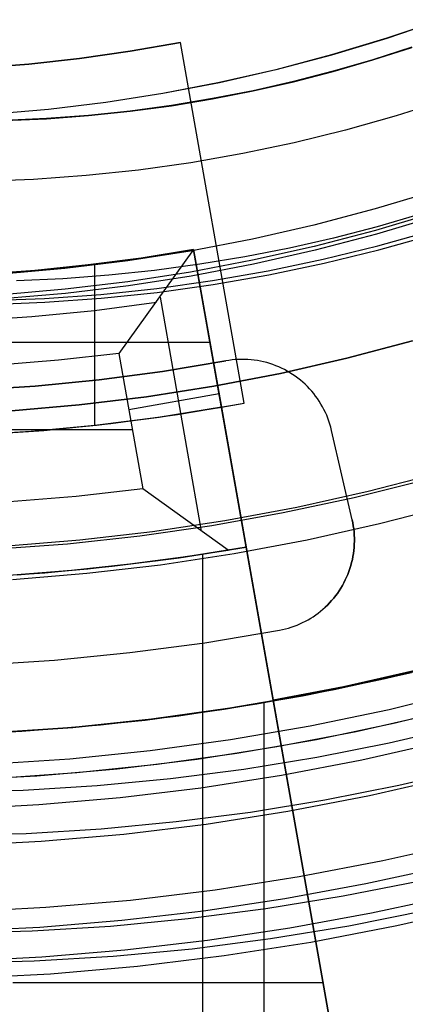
# Model space of a CAD drawing. Header units: millimetres. Extents: x 8926 to 10090, y -5004 to -3986.
# Tile 94 of 256: x 9508.38 to 9512.59, y -4381.44 to -4370.68. Entities that reach past the tile are written whole.
import ezdxf

# ---------------------------------------------------------------- set-up
doc = ezdxf.new("R2010")
doc.units = ezdxf.units.MM
for name, color, linetype in [('1', 7, 'Continuous'), ('COLOR EXT', 7, 'Continuous'), ('luz', 7, 'Continuous'), ('PLASTICO NEGRO', 7, 'Continuous')]:
    doc.layers.add(name, color=color, linetype=linetype)
doc.layers.add('BLANCO METALICO', color=7, linetype='Continuous', true_color=0xededed)

msp = doc.modelspace()

# ---------------------------------------------------------------- linework, layer by layer
at = {"layer": '1', "color": 250, "true_color": 0x111111}
for p, q in [((9512.982, -4370.682, 44.111), (9512.386, -4370.885, 44.111)), ((9512.983, -4370.683, 100.32), (9512.386, -4370.886, 100.32)), ((9512.386, -4370.885, 44.111), (9511.783, -4371.067, 44.111)), ((9512.386, -4370.886, 100.32), (9511.783, -4371.069, 100.32)), ((9512.66, -4370.983, 41.909), (9512.233, -4371.12, 41.909)), ((9512.66, -4370.983, 46.313), (9512.233, -4371.12, 46.313)), ((9512.234, -4371.121, 98.104), (9512.66, -4370.985, 98.104)), ((9512.66, -4370.985, 102.536), (9512.234, -4371.121, 102.536)), ((9511.783, -4371.067, 44.111), (9511.174, -4371.228, 44.111)), ((9511.783, -4371.069, 100.32), (9511.174, -4371.23, 100.32)), ((9512.233, -4371.12, 41.909), (9511.802, -4371.244, 41.909)), ((9512.233, -4371.12, 46.313), (9511.802, -4371.244, 46.313)), ((9511.803, -4371.246, 98.104), (9512.234, -4371.121, 98.104)), ((9512.234, -4371.121, 102.536), (9511.803, -4371.246, 102.536)), ((9511.174, -4371.228, 44.111), (9510.559, -4371.368, 44.111)), ((9511.174, -4371.23, 100.32), (9510.56, -4371.37, 100.32)), ((9511.802, -4371.244, 41.909), (9511.367, -4371.357, 41.909)), ((9511.802, -4371.244, 46.313), (9511.367, -4371.357, 46.313)), ((9511.368, -4371.359, 98.104), (9511.803, -4371.246, 98.104)), ((9511.803, -4371.246, 102.536), (9511.368, -4371.359, 102.536)), ((9511.367, -4371.357, 41.909), (9510.928, -4371.457, 41.909)), ((9511.367, -4371.357, 46.313), (9510.928, -4371.457, 46.313)), ((9510.559, -4371.368, 44.111), (9509.94, -4371.487, 44.111)), ((9510.56, -4371.37, 100.32), (9509.941, -4371.489, 100.32)), ((9510.928, -4371.457, 41.909), (9510.484, -4371.544, 41.909)), ((9510.928, -4371.457, 46.313), (9510.484, -4371.544, 46.313)), ((9510.484, -4371.546, 98.104), (9510.928, -4371.459, 98.104)), ((9510.928, -4371.459, 102.536), (9510.484, -4371.546, 102.536)), ((9510.928, -4371.459, 98.104), (9511.368, -4371.359, 98.104)), ((9511.368, -4371.359, 102.536), (9510.928, -4371.459, 102.536)), ((9509.94, -4371.487, 44.111), (9509.318, -4371.585, 44.111)), ((9509.941, -4371.489, 100.32), (9509.318, -4371.587, 100.32)), ((9510.484, -4371.544, 41.909), (9510.036, -4371.619, 41.909)), ((9510.484, -4371.544, 46.313), (9510.036, -4371.619, 46.313)), ((9510.037, -4371.621, 98.104), (9510.484, -4371.546, 98.104)), ((9510.484, -4371.546, 102.536), (9510.037, -4371.621, 102.536)), ((9513.038, -4371.559, 145.478), (9512.49, -4371.733, 145.478)), ((9508.692, -4371.661, 44.111), (9508.065, -4371.715, 44.111)), ((9508.693, -4371.663, 100.32), (9508.065, -4371.717, 100.32)), ((9509.318, -4371.585, 44.111), (9508.692, -4371.661, 44.111)), ((9509.318, -4371.587, 100.32), (9508.693, -4371.663, 100.32)), ((9509.585, -4371.68, 41.909), (9509.13, -4371.728, 41.909)), ((9509.585, -4371.68, 46.313), (9509.13, -4371.728, 46.313)), ((9510.036, -4371.619, 41.909), (9509.585, -4371.68, 41.909)), ((9510.036, -4371.619, 46.313), (9509.585, -4371.68, 46.313)), ((9509.585, -4371.682, 98.104), (9510.037, -4371.621, 98.104)), ((9510.037, -4371.621, 102.536), (9509.585, -4371.682, 102.536)), ((9508.672, -4371.762, 41.909), (9508.21, -4371.783, 41.909)), ((9508.672, -4371.762, 46.313), (9508.21, -4371.783, 46.313)), ((9508.21, -4371.784, 98.104), (9508.672, -4371.764, 98.104)), ((9508.672, -4371.764, 102.536), (9508.21, -4371.784, 102.536)), ((9509.13, -4371.728, 41.909), (9508.672, -4371.762, 41.909)), ((9509.13, -4371.728, 46.313), (9508.672, -4371.762, 46.313)), ((9508.672, -4371.764, 98.104), (9509.13, -4371.73, 98.104)), ((9509.13, -4371.73, 102.536), (9508.672, -4371.764, 102.536)), ((9509.13, -4371.73, 98.104), (9509.585, -4371.682, 98.104)), ((9509.585, -4371.682, 102.536), (9509.13, -4371.73, 102.536)), ((9512.49, -4371.733, 145.478), (9511.936, -4371.889, 145.478)), ((9511.936, -4371.889, 145.478), (9511.377, -4372.027, 145.478)), ((9511.377, -4372.027, 145.478), (9510.814, -4372.145, 145.478)), ((9510.814, -4372.145, 145.478), (9510.247, -4372.244, 145.478)), ((9509.677, -4372.324, 145.478), (9509.105, -4372.384, 145.478)), ((9510.247, -4372.244, 145.478), (9509.677, -4372.324, 145.478)), ((9508.531, -4372.426, 145.478), (9507.956, -4372.447, 145.478)), ((9509.105, -4372.384, 145.478), (9508.531, -4372.426, 145.478)), ((9512.921, -4372.55, 107.478), (9512.26, -4372.749, 107.478)), ((9512.921, -4372.55, 125.94), (9512.26, -4372.749, 125.94)), ((9512.26, -4372.749, 107.478), (9511.592, -4372.926, 107.478)), ((9512.26, -4372.749, 125.94), (9511.592, -4372.926, 125.94)), ((9512.925, -4372.786, 96.131), (9512.263, -4372.983, 96.131)), ((9512.938, -4372.827, 48.331), (9512.274, -4373.025, 48.331)), ((9512.753, -4372.807, 144.403), (9512.281, -4372.944, 144.403)), ((9511.592, -4372.926, 107.478), (9510.919, -4373.08, 107.478)), ((9511.592, -4372.926, 125.94), (9510.919, -4373.08, 125.94)), ((9512.281, -4372.944, 144.403), (9511.804, -4373.067, 144.403)), ((9511.804, -4373.067, 144.403), (9511.323, -4373.177, 144.403)), ((9512.263, -4372.983, 96.131), (9511.595, -4373.158, 96.131)), ((9512.274, -4373.025, 48.331), (9511.605, -4373.2, 48.331)), ((9512.289, -4373.153, 96.131), (9512.881, -4372.986, 96.131)), ((9512.3, -4373.195, 48.331), (9512.894, -4373.028, 48.331)), ((9510.919, -4373.08, 107.478), (9510.241, -4373.21, 107.478)), ((9510.919, -4373.08, 125.94), (9510.241, -4373.21, 125.94)), ((9511.323, -4373.177, 144.403), (9510.836, -4373.273, 144.403)), ((9511.595, -4373.158, 96.131), (9510.921, -4373.31, 96.131)), ((9511.691, -4373.299, 96.131), (9512.289, -4373.153, 96.131)), ((9510.241, -4373.21, 107.478), (9509.559, -4373.317, 107.478)), ((9510.241, -4373.21, 125.94), (9509.559, -4373.317, 125.94)), ((9510.836, -4373.273, 144.403), (9510.346, -4373.354, 144.403)), ((9511.605, -4373.2, 48.331), (9510.93, -4373.353, 48.331)), ((9511.702, -4373.342, 48.331), (9512.3, -4373.195, 48.331)), ((9508.873, -4373.4, 107.478), (9508.185, -4373.46, 107.478)), ((9508.873, -4373.4, 125.94), (9508.185, -4373.46, 125.94)), ((9509.559, -4373.317, 107.478), (9508.873, -4373.4, 107.478)), ((9509.559, -4373.317, 125.94), (9508.873, -4373.4, 125.94)), ((9510.346, -4373.354, 144.403), (9509.851, -4373.421, 144.403)), ((9510.921, -4373.31, 96.131), (9510.242, -4373.439, 96.131)), ((9510.93, -4373.353, 48.331), (9510.25, -4373.482, 48.331)), ((9511.09, -4373.426, 96.131), (9511.691, -4373.299, 96.131)), ((9511.099, -4373.468, 48.331), (9511.702, -4373.342, 48.331)), ((9509.353, -4373.474, 144.403), (9508.85, -4373.511, 144.403)), ((9509.851, -4373.421, 144.403), (9509.353, -4373.474, 144.403)), ((9510.242, -4373.439, 96.131), (9509.56, -4373.545, 96.131)), ((9510.25, -4373.482, 48.331), (9509.566, -4373.588, 48.331)), ((9510.484, -4373.532, 96.131), (9511.09, -4373.426, 96.131)), ((9510.492, -4373.574, 48.331), (9511.099, -4373.468, 48.331)), ((9508.85, -4373.511, 144.403), (9508.344, -4373.534, 144.403)), ((9509.56, -4373.545, 96.131), (9508.874, -4373.627, 96.131)), ((9509.566, -4373.588, 48.331), (9508.878, -4373.671, 48.331)), ((9509.875, -4373.617, 96.131), (9510.484, -4373.532, 96.131)), ((9509.881, -4373.66, 48.331), (9510.492, -4373.574, 48.331)), ((9508.874, -4373.627, 96.131), (9508.186, -4373.686, 96.131)), ((9508.878, -4373.671, 48.331), (9508.189, -4373.73, 48.331)), ((9508.65, -4373.726, 96.131), (9509.263, -4373.682, 96.131)), ((9509.263, -4373.682, 96.131), (9509.875, -4373.617, 96.131)), ((9509.268, -4373.725, 48.331), (9509.881, -4373.66, 48.331)), ((9508.035, -4373.749, 96.131), (9508.65, -4373.726, 96.131)), ((9508.038, -4373.793, 48.331), (9508.654, -4373.769, 48.331)), ((9508.654, -4373.769, 48.331), (9509.268, -4373.725, 48.331)), ((9512.668, -4374.19, 48.331), (9511.95, -4374.38, 48.331)), ((9511.95, -4374.38, 96.131), (9512.668, -4374.19, 96.131)), ((9511.95, -4374.38, 48.331), (9511.227, -4374.545, 48.331)), ((9511.227, -4374.545, 96.131), (9511.95, -4374.38, 96.131)), ((9511.227, -4374.545, 48.331), (9510.498, -4374.685, 48.331)), ((9510.498, -4374.685, 96.131), (9511.227, -4374.545, 96.131)), ((9510.498, -4374.685, 48.331), (9509.765, -4374.8, 48.331)), ((9509.765, -4374.8, 96.131), (9510.498, -4374.685, 96.131)), ((9509.028, -4374.89, 48.331), (9508.289, -4374.954, 48.331)), ((9508.289, -4374.954, 96.131), (9509.028, -4374.89, 96.131)), ((9509.765, -4374.8, 48.331), (9509.028, -4374.89, 48.331)), ((9509.028, -4374.89, 96.131), (9509.765, -4374.8, 96.131)), ((9513.199, -4378.4, 98.19), (9512.414, -4378.584, 98.19)), ((9512.414, -4378.584, 98.19), (9511.622, -4378.741, 98.19)), ((9511.622, -4378.741, 98.19), (9510.826, -4378.872, 98.19)), ((9510.826, -4378.872, 98.19), (9510.026, -4378.975, 98.19)), ((9512.517, -4379.044, 46.044), (9513.316, -4378.857, 46.044)), ((9510.026, -4378.975, 98.19), (9509.223, -4379.051, 98.19)), ((9508.418, -4379.1, 98.19), (9507.612, -4379.122, 98.19)), ((9509.223, -4379.051, 98.19), (9508.418, -4379.1, 98.19)), ((9511.711, -4379.204, 46.044), (9512.517, -4379.044, 46.044)), ((9510.9, -4379.337, 46.044), (9511.711, -4379.204, 46.044)), ((9510.086, -4379.442, 46.044), (9510.9, -4379.337, 46.044)), ((9508.448, -4379.57, 46.044), (9509.268, -4379.52, 46.044)), ((9509.268, -4379.52, 46.044), (9510.086, -4379.442, 46.044)), ((9507.627, -4379.593, 46.044), (9508.448, -4379.57, 46.044)), ((9513.034, -4379.932, 45.792), (9512.157, -4380.123, 45.792)), ((9512.157, -4380.123, 45.792), (9511.274, -4380.286, 45.792)), ((9512.751, -4380.091, 45.792), (9511.912, -4380.257, 45.792)), ((9511.912, -4380.257, 45.792), (9511.068, -4380.396, 45.792)), ((9513.109, -4380.249, 98.631), (9512.221, -4380.443, 98.631)), ((9511.274, -4380.286, 45.792), (9510.386, -4380.419, 45.792)), ((9510.386, -4380.419, 45.792), (9509.494, -4380.522, 45.792)), ((9511.068, -4380.396, 45.792), (9510.22, -4380.505, 45.792)), ((9512.221, -4380.443, 98.631), (9511.328, -4380.607, 98.631)), ((9511.973, -4380.579, 98.631), (9512.822, -4380.41, 98.631)), ((9508.6, -4380.597, 45.792), (9507.703, -4380.641, 45.792)), ((9509.369, -4380.586, 45.792), (9508.515, -4380.638, 45.792)), ((9509.494, -4380.522, 45.792), (9508.6, -4380.597, 45.792)), ((9510.22, -4380.505, 45.792), (9509.369, -4380.586, 45.792)), ((9511.328, -4380.607, 98.631), (9510.429, -4380.742, 98.631)), ((9511.119, -4380.719, 98.631), (9511.973, -4380.579, 98.631)), ((9508.515, -4380.638, 45.792), (9507.66, -4380.661, 45.792)), ((9510.429, -4380.742, 98.631), (9509.527, -4380.847, 98.631)), ((9510.261, -4380.83, 98.631), (9511.119, -4380.719, 98.631)), ((9508.621, -4380.922, 98.631), (9507.714, -4380.967, 98.631)), ((9508.536, -4380.964, 98.631), (9509.399, -4380.912, 98.631)), ((9509.527, -4380.847, 98.631), (9508.621, -4380.922, 98.631)), ((9509.399, -4380.912, 98.631), (9510.261, -4380.83, 98.631)), ((9507.671, -4380.988, 98.631), (9508.536, -4380.964, 98.631))]:
    msp.add_line(p, q, dxfattribs=at)
at = {"layer": 'BLANCO METALICO'}
for p, q in [((9512.955, -4375.637, 251.51), (9512.182, -4375.837, 251.51)), ((9512.802, -4375.71, 236.532), (9512.032, -4375.903, 236.532)), ((9512.182, -4375.837, 251.51), (9511.403, -4376.011, 251.51)), ((9512.032, -4375.903, 236.532), (9511.257, -4376.07, 236.532)), ((9511.257, -4376.07, 236.532), (9510.476, -4376.21, 236.532)), ((9511.403, -4376.011, 251.51), (9510.618, -4376.157, 251.51)), ((9513.095, -4375.984, 247.363), (9512.309, -4376.189, 247.363)), ((9510.618, -4376.157, 251.51), (9509.829, -4376.276, 251.51)), ((9512.309, -4376.189, 247.363), (9511.517, -4376.366, 247.363)), ((9509.829, -4376.276, 251.51), (9509.036, -4376.367, 251.51)), ((9510.476, -4376.21, 236.532), (9509.691, -4376.324, 236.532)), ((9508.902, -4376.41, 236.532), (9508.111, -4376.468, 236.532)), ((9509.036, -4376.367, 251.51), (9508.241, -4376.431, 251.51)), ((9509.691, -4376.324, 236.532), (9508.902, -4376.41, 236.532)), ((9511.517, -4376.366, 247.363), (9510.719, -4376.517, 247.363)), ((9510.719, -4376.517, 247.363), (9509.916, -4376.639, 247.363)), ((9509.11, -4376.733, 247.363), (9508.301, -4376.799, 247.363)), ((9509.916, -4376.639, 247.363), (9509.11, -4376.733, 247.363)), ((9512.32, -4377.889, 251.51), (9513.166, -4377.683, 251.51)), ((9512.368, -4377.879, 219.916), (9513.206, -4377.672, 219.916)), ((9513.206, -4377.672, 219.616), (9512.368, -4377.879, 219.616)), ((9511.468, -4378.067, 251.51), (9512.32, -4377.889, 251.51)), ((9511.523, -4378.056, 219.916), (9512.368, -4377.879, 219.916)), ((9512.368, -4377.879, 219.616), (9511.523, -4378.056, 219.616)), ((9511.814, -4377.998, 242.532), (9512.655, -4377.811, 242.532)), ((9510.968, -4378.156, 242.532), (9511.814, -4377.998, 242.532)), ((9513.27, -4378.008, 247.363), (9512.413, -4378.219, 247.363)), ((9510.61, -4378.214, 251.51), (9511.468, -4378.067, 251.51)), ((9510.673, -4378.204, 219.916), (9511.523, -4378.056, 219.916)), ((9511.523, -4378.056, 219.616), (9510.673, -4378.204, 219.616)), ((9509.748, -4378.332, 251.51), (9510.61, -4378.214, 251.51)), ((9509.818, -4378.323, 219.916), (9510.673, -4378.204, 219.916)), ((9510.673, -4378.204, 219.616), (9509.818, -4378.323, 219.616)), ((9510.116, -4378.285, 242.532), (9510.968, -4378.156, 242.532)), ((9511.049, -4385.222, 242.532), (9511.049, -4378.142, 242.532)), ((9512.413, -4378.219, 247.363), (9511.549, -4378.399, 247.363)), ((9513.334, -4378.155, 219.116), (9512.479, -4378.366, 219.116)), ((9508.882, -4378.419, 251.51), (9509.748, -4378.332, 251.51)), ((9508.96, -4378.412, 219.916), (9509.818, -4378.323, 219.916)), ((9509.818, -4378.323, 219.616), (9508.96, -4378.412, 219.616)), ((9509.261, -4378.384, 242.532), (9510.116, -4378.285, 242.532)), ((9507.542, -4378.494, 242.532), (9508.402, -4378.454, 242.532)), ((9508.013, -4378.476, 251.51), (9508.882, -4378.419, 251.51)), ((9508.099, -4378.472, 219.916), (9508.96, -4378.412, 219.916)), ((9508.96, -4378.412, 219.616), (9508.099, -4378.472, 219.616)), ((9508.402, -4378.454, 242.532), (9509.261, -4378.384, 242.532)), ((9511.549, -4378.399, 247.363), (9510.679, -4378.549, 247.363)), ((9512.479, -4378.366, 219.116), (9511.618, -4378.547, 219.116)), ((9510.679, -4378.549, 247.363), (9509.805, -4378.669, 247.363)), ((9511.618, -4378.547, 219.116), (9510.751, -4378.698, 219.116)), ((9509.805, -4378.669, 247.363), (9508.926, -4378.758, 247.363)), ((9508.926, -4378.758, 247.363), (9508.046, -4378.817, 247.363)), ((9510.751, -4378.698, 219.116), (9509.879, -4378.819, 219.116)), ((9509.879, -4378.819, 219.116), (9509.003, -4378.91, 219.116)), ((9509.003, -4378.91, 219.116), (9508.125, -4378.971, 219.116))]:
    msp.add_line(p, q, dxfattribs=at)
at = {"layer": 'BLANCO METALICO', "color": 3, "true_color": 0x00ff00}
for p, q in [((9512.91, -4378.264, 218.114), (9512.052, -4378.46, 218.114)), ((9512.91, -4378.264, 220.968), (9512.052, -4378.46, 220.968)), ((9512.91, -4378.264, 218.114), (9512.052, -4378.46, 218.114)), ((9512.052, -4378.46, 218.114), (9511.187, -4378.626, 218.114)), ((9512.052, -4378.46, 220.968), (9511.187, -4378.626, 220.968)), ((9512.052, -4378.46, 218.114), (9511.187, -4378.626, 218.114)), ((9511.187, -4378.626, 218.114), (9510.318, -4378.762, 218.114)), ((9511.187, -4378.626, 220.968), (9510.318, -4378.762, 220.968)), ((9511.187, -4378.626, 218.114), (9510.318, -4378.762, 218.114)), ((9510.318, -4378.762, 218.114), (9509.444, -4378.868, 218.114)), ((9510.318, -4378.762, 220.968), (9509.444, -4378.868, 220.968)), ((9510.318, -4378.762, 218.114), (9509.444, -4378.868, 218.114)), ((9510.753, -4378.698, 218.114), (9510.753, -4378.698, 220.968)), ((9509.444, -4378.868, 218.114), (9508.567, -4378.944, 218.114)), ((9509.444, -4378.868, 220.968), (9508.567, -4378.944, 220.968)), ((9509.444, -4378.868, 218.114), (9508.567, -4378.944, 218.114)), ((9508.567, -4378.944, 218.114), (9507.688, -4378.99, 218.114)), ((9508.567, -4378.944, 220.968), (9507.688, -4378.99, 220.968)), ((9508.567, -4378.944, 218.114), (9507.688, -4378.99, 218.114))]:
    msp.add_line(p, q, dxfattribs=at)
at = {"layer": 'COLOR EXT', "color": 30, "true_color": 0xff8d00}
for p, q in [((9509.584, -4371.027, 19.762), (9509.031, -4371.106, 19.762)), ((9509.031, -4371.106, 16.262), (9509.584, -4371.027, 16.262)), ((9509.584, -4371.027, 18.012), (9509.031, -4371.106, 18.012)), ((9510.133, -4370.931, 19.762), (9509.584, -4371.027, 19.762)), ((9509.584, -4371.027, 16.262), (9510.133, -4370.931, 16.262)), ((9510.133, -4370.931, 18.012), (9509.584, -4371.027, 18.012)), ((9510.133, -4370.931, 16.262), (9510.133, -4370.931, 19.762)), ((9510.828, -4374.871, 16.262), (9510.133, -4370.931, 16.262)), ((9510.828, -4374.871, 19.762), (9510.133, -4370.931, 19.762)), ((9510.828, -4374.871, 18.012), (9510.133, -4370.931, 18.012)), ((9509.031, -4371.106, 19.762), (9508.477, -4371.167, 19.762)), ((9508.477, -4371.167, 16.262), (9509.031, -4371.106, 16.262)), ((9509.031, -4371.106, 18.012), (9508.477, -4371.167, 18.012)), ((9508.477, -4371.167, 19.762), (9507.921, -4371.211, 19.762)), ((9507.921, -4371.211, 16.262), (9508.477, -4371.167, 16.262)), ((9508.477, -4371.167, 18.012), (9507.921, -4371.211, 18.012)), ((9510.481, -4372.901, 16.262), (9510.481, -4372.901, 19.762)), ((9509.046, -4373.37, 31.562), (9509.664, -4373.291, 31.562)), ((9509.704, -4373.285, 33.562), (9509.127, -4373.361, 33.562)), ((9509.704, -4373.285, 32.312), (9509.127, -4373.361, 32.312)), ((9510.278, -4373.192, 33.562), (9509.463, -4374.327, 34.562)), ((9509.664, -4373.291, 31.562), (9510.278, -4373.192, 31.562)), ((9510.278, -4373.192, 33.562), (9509.704, -4373.285, 33.562)), ((9510.278, -4373.192, 32.312), (9509.704, -4373.285, 32.312)), ((9510.278, -4373.192, 31.562), (9510.278, -4373.192, 33.562)), ((9510.278, -4373.192, 31.562), (9510.582, -4374.916, 31.562)), ((9510.851, -4376.442, 33.562), (9510.278, -4373.192, 33.562)), ((9508.426, -4373.43, 31.562), (9509.046, -4373.37, 31.562)), ((9509.127, -4373.361, 33.562), (9508.548, -4373.42, 33.562)), ((9509.127, -4373.361, 32.312), (9508.548, -4373.42, 32.312)), ((9509.194, -4373.353, 31.562), (9509.194, -4375.115, 31.562)), ((9507.805, -4373.471, 31.562), (9508.426, -4373.43, 31.562)), ((9508.548, -4373.42, 33.562), (9507.968, -4373.462, 33.562)), ((9508.548, -4373.42, 32.312), (9507.968, -4373.462, 32.312)), ((9509.911, -4373.711, 34.014), (9510.361, -4376.268, 34.014)), ((9509.194, -4373.857, 34.062), (9509.872, -4373.766, 34.062)), ((9507.831, -4373.971, 34.062), (9508.513, -4373.925, 34.062)), ((9508.513, -4373.925, 34.062), (9509.194, -4373.857, 34.062)), ((9510.457, -4374.208, 31.562), (9507.805, -4374.208, 31.562)), ((9509.463, -4374.327, 34.562), (9508.801, -4374.401, 34.562)), ((9509.463, -4374.327, 34.562), (9509.724, -4375.806, 34.562)), ((9508.801, -4374.401, 34.562), (9508.137, -4374.454, 34.562)), ((9509.571, -4374.938, 34.562), (9510.555, -4374.764, 33.562)), ((9510.103, -4374.995, 16.262), (9510.828, -4374.871, 16.262)), ((9510.582, -4374.916, 19.762), (9510.828, -4374.871, 19.762)), ((9510.828, -4374.871, 16.262), (9510.828, -4374.871, 19.762)), ((9509.374, -4375.094, 16.262), (9510.103, -4374.995, 16.262)), ((9510.582, -4374.916, 31.562), (9509.892, -4375.026, 31.562)), ((9509.901, -4375.025, 23.912), (9510.582, -4374.916, 23.912)), ((9510.582, -4374.916, 31.562), (9510.582, -4374.916, 19.762)), ((9510.582, -4374.916, 19.762), (9511.146, -4378.116, 19.762)), ((9510.582, -4374.916, 24.912), (9512.449, -4385.503, 24.912)), ((9509.199, -4375.114, 31.562), (9508.503, -4375.18, 31.562)), ((9508.529, -4375.178, 23.912), (9509.216, -4375.112, 23.912)), ((9508.642, -4375.169, 16.262), (9509.374, -4375.094, 16.262)), ((9509.892, -4375.026, 31.562), (9509.199, -4375.114, 31.562)), ((9509.216, -4375.112, 23.912), (9509.901, -4375.025, 23.912)), ((9509.61, -4375.162, 34.562), (9504, -4375.162, 34.562)), ((9508.503, -4375.18, 31.562), (9507.805, -4375.223, 31.562)), ((9507.84, -4375.222, 23.912), (9508.529, -4375.178, 23.912)), ((9507.908, -4375.218, 16.262), (9508.642, -4375.169, 16.262)), ((9509.724, -4375.806, 34.562), (9508.997, -4375.889, 34.562)), ((9510.654, -4376.476, 33.762), (9509.724, -4375.806, 34.562)), ((9508.997, -4375.889, 34.562), (9508.268, -4375.949, 34.562)), ((9509.89, -4376.591, 33.762), (9510.654, -4376.476, 33.762)), ((9510.121, -4376.559, 30.162), (9510.851, -4376.442, 30.162)), ((9510.851, -4376.442, 26.562), (9510.218, -4376.545, 26.562)), ((9510.851, -4376.442, 33.562), (9510.654, -4376.476, 33.762)), ((9510.851, -4376.442, 26.562), (9510.851, -4376.442, 33.562)), ((9512.449, -4385.503, 26.562), (9510.851, -4376.442, 26.562)), ((9509.121, -4376.681, 33.762), (9509.89, -4376.591, 33.762)), ((9509.388, -4376.653, 30.162), (9510.121, -4376.559, 30.162)), ((9510.218, -4376.545, 26.562), (9509.582, -4376.63, 26.562)), ((9510.377, -4385.799, 26.562), (9510.377, -4376.521, 26.562)), ((9507.914, -4376.77, 30.162), (9508.652, -4376.723, 30.162)), ((9508.945, -4376.698, 26.562), (9508.305, -4376.748, 26.562)), ((9508.351, -4376.745, 33.762), (9509.121, -4376.681, 33.762)), ((9508.652, -4376.723, 30.162), (9509.388, -4376.653, 30.162)), ((9509.582, -4376.63, 26.562), (9508.945, -4376.698, 26.562)), ((9512.681, -4377.796, 16.262), (9511.916, -4377.968, 16.262)), ((9512.681, -4377.796, 19.762), (9511.916, -4377.968, 19.762)), ((9511.916, -4377.968, 18.012), (9512.681, -4377.796, 18.012)), ((9511.916, -4377.968, 16.262), (9511.146, -4378.116, 16.262)), ((9511.916, -4377.968, 19.762), (9511.146, -4378.116, 19.762)), ((9511.146, -4378.116, 18.012), (9511.916, -4377.968, 18.012)), ((9511.146, -4378.116, 16.262), (9512.535, -4385.988, 16.262)), ((9511.146, -4378.116, 19.762), (9511.146, -4378.116, 16.262)), ((9511.406, -4379.59, 16.262), (9511.406, -4379.59, 26.562)), ((9511.691, -4381.202, 26.562), (9508.305, -4381.202, 26.562))]:
    msp.add_line(p, q, dxfattribs=at)
at = {"layer": 'luz', "color": 7, "true_color": 0xffffff}
for p, q in [((9512.114, -4378.766, -20.083), (9512.983, -4378.568, -20.083)), ((9511.239, -4378.934, -20.083), (9512.114, -4378.766, -20.083)), ((9510.358, -4379.072, -20.083), (9511.239, -4378.934, -20.083)), ((9513.079, -4378.959, -20.12), (9512.197, -4379.161, -20.12)), ((9509.474, -4379.18, -20.083), (9510.358, -4379.072, -20.083)), ((9508.586, -4379.256, -20.083), (9509.474, -4379.18, -20.083)), ((9512.197, -4379.161, -20.12), (9511.308, -4379.332, -20.12)), ((9507.696, -4379.303, -20.083), (9508.586, -4379.256, -20.083)), ((9511.308, -4379.332, -20.12), (9510.414, -4379.472, -20.12)), ((9510.414, -4379.472, -20.12), (9509.516, -4379.581, -20.12)), ((9509.516, -4379.581, -20.12), (9508.614, -4379.659, -20.12)), ((9508.614, -4379.659, -20.12), (9507.71, -4379.706, -20.12)), ((9512.345, -4379.867, -20.12), (9513.252, -4379.66, -20.12)), ((9511.432, -4380.042, -20.12), (9512.345, -4379.867, -20.12)), ((9510.513, -4380.186, -20.12), (9511.432, -4380.042, -20.12)), ((9509.59, -4380.298, -20.12), (9510.513, -4380.186, -20.12)), ((9507.735, -4380.427, -20.12), (9508.664, -4380.378, -20.12)), ((9508.664, -4380.378, -20.12), (9509.59, -4380.298, -20.12)), ((9512.495, -4380.578, -20.433), (9513.426, -4380.366, -20.433)), ((9511.557, -4380.759, -20.433), (9512.495, -4380.578, -20.433)), ((9510.613, -4380.906, -20.433), (9511.557, -4380.759, -20.433)), ((9509.665, -4381.021, -20.433), (9510.613, -4380.906, -20.433)), ((9508.714, -4381.104, -20.433), (9509.665, -4381.021, -20.433)), ((9507.76, -4381.153, -20.433), (9508.714, -4381.104, -20.433))]:
    msp.add_line(p, q, dxfattribs=at)
at = {"layer": 'PLASTICO NEGRO', "color": 254, "true_color": 0xcad1ee}
for p, q in [((9510.629, -4374.408, 29.562), (9509.939, -4374.523, 29.562)), ((9510.629, -4374.408, 31.062), (9509.939, -4374.523, 31.062)), ((9509.939, -4374.523, 30.312), (9510.629, -4374.408, 30.312)), ((9510.663, -4374.403, 29.562), (9510.629, -4374.408, 29.562)), ((9510.663, -4374.403, 31.062), (9510.629, -4374.408, 31.062)), ((9510.663, -4374.403, 30.312), (9510.629, -4374.408, 30.312)), ((9510.629, -4374.408, 29.562), (9510.629, -4374.408, 31.062)), ((9510.698, -4374.398, 29.562), (9510.663, -4374.403, 29.562)), ((9510.698, -4374.398, 31.062), (9510.663, -4374.403, 31.062)), ((9510.698, -4374.398, 30.312), (9510.663, -4374.403, 30.312)), ((9510.732, -4374.395, 29.562), (9510.698, -4374.398, 29.562)), ((9510.732, -4374.395, 31.062), (9510.698, -4374.398, 31.062)), ((9510.732, -4374.395, 30.312), (9510.698, -4374.398, 30.312)), ((9510.767, -4374.393, 29.562), (9510.732, -4374.395, 29.562)), ((9510.767, -4374.393, 31.062), (9510.732, -4374.395, 31.062)), ((9510.767, -4374.393, 30.312), (9510.732, -4374.395, 30.312)), ((9510.802, -4374.392, 29.562), (9510.767, -4374.393, 29.562)), ((9510.802, -4374.392, 31.062), (9510.767, -4374.393, 31.062)), ((9510.802, -4374.392, 30.312), (9510.767, -4374.393, 30.312)), ((9510.836, -4374.392, 29.562), (9510.802, -4374.392, 29.562)), ((9510.836, -4374.392, 31.062), (9510.802, -4374.392, 31.062)), ((9510.836, -4374.392, 30.312), (9510.802, -4374.392, 30.312)), ((9510.871, -4374.394, 29.562), (9510.836, -4374.392, 29.562)), ((9510.871, -4374.394, 31.062), (9510.836, -4374.392, 31.062)), ((9510.871, -4374.394, 30.312), (9510.836, -4374.392, 30.312)), ((9510.906, -4374.397, 29.562), (9510.871, -4374.394, 29.562)), ((9510.906, -4374.397, 31.062), (9510.871, -4374.394, 31.062)), ((9510.906, -4374.397, 30.312), (9510.871, -4374.394, 30.312)), ((9510.94, -4374.401, 29.562), (9510.906, -4374.397, 29.562)), ((9510.94, -4374.401, 31.062), (9510.906, -4374.397, 31.062)), ((9510.94, -4374.401, 30.312), (9510.906, -4374.397, 30.312)), ((9510.974, -4374.406, 29.562), (9510.94, -4374.401, 29.562)), ((9510.974, -4374.406, 31.062), (9510.94, -4374.401, 31.062)), ((9510.974, -4374.406, 30.312), (9510.94, -4374.401, 30.312)), ((9511.008, -4374.412, 29.562), (9510.974, -4374.406, 29.562)), ((9511.008, -4374.412, 31.062), (9510.974, -4374.406, 31.062)), ((9511.008, -4374.412, 30.312), (9510.974, -4374.406, 30.312)), ((9511.042, -4374.42, 29.562), (9511.008, -4374.412, 29.562)), ((9511.042, -4374.42, 31.062), (9511.008, -4374.412, 31.062)), ((9511.042, -4374.42, 30.312), (9511.008, -4374.412, 30.312)), ((9511.076, -4374.428, 29.562), (9511.042, -4374.42, 29.562)), ((9511.076, -4374.428, 31.062), (9511.042, -4374.42, 31.062)), ((9511.076, -4374.428, 30.312), (9511.042, -4374.42, 30.312)), ((9511.109, -4374.438, 29.562), (9511.076, -4374.428, 29.562)), ((9511.109, -4374.438, 31.062), (9511.076, -4374.428, 31.062)), ((9511.109, -4374.438, 30.312), (9511.076, -4374.428, 30.312)), ((9511.142, -4374.449, 29.562), (9511.109, -4374.438, 29.562)), ((9511.142, -4374.449, 31.062), (9511.109, -4374.438, 31.062)), ((9511.142, -4374.449, 30.312), (9511.109, -4374.438, 30.312)), ((9511.174, -4374.461, 29.562), (9511.142, -4374.449, 29.562)), ((9511.174, -4374.461, 31.062), (9511.142, -4374.449, 31.062)), ((9511.174, -4374.461, 30.312), (9511.142, -4374.449, 30.312)), ((9511.207, -4374.474, 29.562), (9511.174, -4374.461, 29.562)), ((9511.207, -4374.474, 31.062), (9511.174, -4374.461, 31.062)), ((9511.207, -4374.474, 30.312), (9511.174, -4374.461, 30.312)), ((9511.238, -4374.489, 29.562), (9511.207, -4374.474, 29.562)), ((9511.238, -4374.489, 31.062), (9511.207, -4374.474, 31.062)), ((9511.238, -4374.489, 30.312), (9511.207, -4374.474, 30.312)), ((9509.939, -4374.523, 29.562), (9509.245, -4374.615, 29.562)), ((9509.939, -4374.523, 31.062), (9509.245, -4374.615, 31.062)), ((9509.245, -4374.615, 30.312), (9509.939, -4374.523, 30.312)), ((9511.269, -4374.504, 29.562), (9511.238, -4374.489, 29.562)), ((9511.269, -4374.504, 31.062), (9511.238, -4374.489, 31.062)), ((9511.269, -4374.504, 30.312), (9511.238, -4374.489, 30.312)), ((9511.3, -4374.521, 29.562), (9511.269, -4374.504, 29.562)), ((9511.3, -4374.521, 31.062), (9511.269, -4374.504, 31.062)), ((9511.3, -4374.521, 30.312), (9511.269, -4374.504, 30.312)), ((9511.33, -4374.538, 29.562), (9511.3, -4374.521, 29.562)), ((9511.33, -4374.538, 31.062), (9511.3, -4374.521, 31.062)), ((9511.33, -4374.538, 30.312), (9511.3, -4374.521, 30.312)), ((9511.359, -4374.557, 29.562), (9511.33, -4374.538, 29.562)), ((9511.359, -4374.557, 31.062), (9511.33, -4374.538, 31.062)), ((9511.359, -4374.557, 30.312), (9511.33, -4374.538, 30.312)), ((9511.388, -4374.576, 29.562), (9511.359, -4374.557, 29.562)), ((9511.388, -4374.576, 31.062), (9511.359, -4374.557, 31.062)), ((9511.388, -4374.576, 30.312), (9511.359, -4374.557, 30.312)), ((9511.415, -4374.597, 29.562), (9511.388, -4374.576, 29.562)), ((9511.415, -4374.597, 31.062), (9511.388, -4374.576, 31.062)), ((9511.415, -4374.597, 30.312), (9511.388, -4374.576, 30.312)), ((9508.548, -4374.684, 29.562), (9507.85, -4374.73, 29.562)), ((9508.548, -4374.684, 31.062), (9507.85, -4374.73, 31.062)), ((9507.85, -4374.73, 30.312), (9508.548, -4374.684, 30.312)), ((9509.245, -4374.615, 29.562), (9508.548, -4374.684, 29.562)), ((9509.245, -4374.615, 31.062), (9508.548, -4374.684, 31.062)), ((9508.548, -4374.684, 30.312), (9509.245, -4374.615, 30.312)), ((9511.443, -4374.618, 29.562), (9511.415, -4374.597, 29.562)), ((9511.443, -4374.618, 31.062), (9511.415, -4374.597, 31.062)), ((9511.443, -4374.618, 30.312), (9511.415, -4374.597, 30.312)), ((9511.469, -4374.641, 29.562), (9511.443, -4374.618, 29.562)), ((9511.469, -4374.641, 31.062), (9511.443, -4374.618, 31.062)), ((9511.469, -4374.641, 30.312), (9511.443, -4374.618, 30.312)), ((9511.495, -4374.664, 29.562), (9511.469, -4374.641, 29.562)), ((9511.495, -4374.664, 31.062), (9511.469, -4374.641, 31.062)), ((9511.495, -4374.664, 30.312), (9511.469, -4374.641, 30.312)), ((9511.52, -4374.688, 29.562), (9511.495, -4374.664, 29.562)), ((9511.52, -4374.688, 31.062), (9511.495, -4374.664, 31.062)), ((9511.52, -4374.688, 30.312), (9511.495, -4374.664, 30.312)), ((9511.544, -4374.713, 29.562), (9511.52, -4374.688, 29.562)), ((9511.544, -4374.713, 31.062), (9511.52, -4374.688, 31.062)), ((9511.544, -4374.713, 30.312), (9511.52, -4374.688, 30.312)), ((9511.541, -4374.711, 29.562), (9511.541, -4374.711, 31.062)), ((9511.567, -4374.739, 29.562), (9511.544, -4374.713, 29.562)), ((9511.567, -4374.739, 31.062), (9511.544, -4374.713, 31.062)), ((9511.567, -4374.739, 30.312), (9511.544, -4374.713, 30.312)), ((9511.589, -4374.766, 29.562), (9511.567, -4374.739, 29.562)), ((9511.589, -4374.766, 31.062), (9511.567, -4374.739, 31.062)), ((9511.589, -4374.766, 30.312), (9511.567, -4374.739, 30.312)), ((9511.61, -4374.793, 29.562), (9511.589, -4374.766, 29.562)), ((9511.61, -4374.793, 31.062), (9511.589, -4374.766, 31.062)), ((9511.61, -4374.793, 30.312), (9511.589, -4374.766, 30.312)), ((9511.63, -4374.821, 29.562), (9511.61, -4374.793, 29.562)), ((9511.63, -4374.821, 31.062), (9511.61, -4374.793, 31.062)), ((9511.63, -4374.821, 30.312), (9511.61, -4374.793, 30.312)), ((9511.65, -4374.85, 29.562), (9511.63, -4374.821, 29.562)), ((9511.65, -4374.85, 31.062), (9511.63, -4374.821, 31.062)), ((9511.65, -4374.85, 30.312), (9511.63, -4374.821, 30.312)), ((9511.668, -4374.88, 29.562), (9511.65, -4374.85, 29.562)), ((9511.668, -4374.88, 31.062), (9511.65, -4374.85, 31.062)), ((9511.668, -4374.88, 30.312), (9511.65, -4374.85, 30.312)), ((9511.685, -4374.91, 29.562), (9511.668, -4374.88, 29.562)), ((9511.685, -4374.91, 31.062), (9511.668, -4374.88, 31.062)), ((9511.685, -4374.91, 30.312), (9511.668, -4374.88, 30.312)), ((9511.701, -4374.94, 29.562), (9511.685, -4374.91, 29.562)), ((9511.701, -4374.94, 31.062), (9511.685, -4374.91, 31.062)), ((9511.701, -4374.94, 30.312), (9511.685, -4374.91, 30.312)), ((9511.717, -4374.972, 29.562), (9511.701, -4374.94, 29.562)), ((9511.717, -4374.972, 31.062), (9511.701, -4374.94, 31.062)), ((9511.717, -4374.972, 30.312), (9511.701, -4374.94, 30.312)), ((9511.731, -4375.003, 29.562), (9511.717, -4374.972, 29.562)), ((9511.731, -4375.003, 31.062), (9511.717, -4374.972, 31.062)), ((9511.731, -4375.003, 30.312), (9511.717, -4374.972, 30.312)), ((9511.743, -4375.035, 29.562), (9511.731, -4375.003, 29.562)), ((9511.743, -4375.035, 31.062), (9511.731, -4375.003, 31.062)), ((9511.743, -4375.035, 30.312), (9511.731, -4375.003, 30.312)), ((9511.755, -4375.068, 29.562), (9511.743, -4375.035, 29.562)), ((9511.755, -4375.068, 31.062), (9511.743, -4375.035, 31.062)), ((9511.755, -4375.068, 30.312), (9511.743, -4375.035, 30.312)), ((9511.766, -4375.101, 29.562), (9511.755, -4375.068, 29.562)), ((9511.766, -4375.101, 31.062), (9511.755, -4375.068, 31.062)), ((9511.766, -4375.101, 30.312), (9511.755, -4375.068, 30.312)), ((9511.775, -4375.134, 29.562), (9511.766, -4375.101, 29.562)), ((9511.775, -4375.134, 31.062), (9511.766, -4375.101, 31.062)), ((9511.775, -4375.134, 30.312), (9511.766, -4375.101, 30.312)), ((9511.784, -4375.168, 29.562), (9511.775, -4375.134, 29.562)), ((9511.784, -4375.168, 31.062), (9511.775, -4375.134, 31.062)), ((9511.784, -4375.168, 30.312), (9511.775, -4375.134, 30.312)), ((9512.008, -4376.144, 29.562), (9511.784, -4375.168, 29.562)), ((9512.008, -4376.144, 31.062), (9511.784, -4375.168, 31.062)), ((9511.784, -4375.168, 29.562), (9511.784, -4375.168, 31.062)), ((9512.008, -4376.144, 30.312), (9511.784, -4375.168, 30.312)), ((9511.896, -4375.656, 29.562), (9511.896, -4375.656, 31.062)), ((9512.015, -4376.177, 29.562), (9512.008, -4376.144, 29.562)), ((9512.008, -4376.144, 31.062), (9512.015, -4376.177, 31.062)), ((9512.008, -4376.144, 29.562), (9512.008, -4376.144, 31.062)), ((9512.015, -4376.177, 30.312), (9512.008, -4376.144, 30.312)), ((9512.021, -4376.21, 29.562), (9512.015, -4376.177, 29.562)), ((9512.015, -4376.177, 31.062), (9512.021, -4376.21, 31.062)), ((9512.021, -4376.21, 30.312), (9512.015, -4376.177, 30.312)), ((9512.026, -4376.243, 29.562), (9512.021, -4376.21, 29.562)), ((9512.021, -4376.21, 31.062), (9512.026, -4376.243, 31.062)), ((9512.026, -4376.243, 30.312), (9512.021, -4376.21, 30.312)), ((9512.029, -4376.277, 29.562), (9512.026, -4376.243, 29.562)), ((9512.026, -4376.243, 31.062), (9512.029, -4376.277, 31.062)), ((9512.029, -4376.277, 30.312), (9512.026, -4376.243, 30.312)), ((9512.032, -4376.311, 29.562), (9512.029, -4376.277, 29.562)), ((9512.029, -4376.277, 31.062), (9512.032, -4376.311, 31.062)), ((9512.032, -4376.311, 30.312), (9512.029, -4376.277, 30.312)), ((9512.03, -4376.446, 29.562), (9512.032, -4376.412, 29.562)), ((9512.032, -4376.412, 31.062), (9512.03, -4376.446, 31.062)), ((9512.03, -4376.446, 30.312), (9512.032, -4376.412, 30.312)), ((9512.033, -4376.344, 29.562), (9512.032, -4376.311, 29.562)), ((9512.032, -4376.311, 31.062), (9512.033, -4376.344, 31.062)), ((9512.033, -4376.344, 30.312), (9512.032, -4376.311, 30.312)), ((9512.032, -4376.412, 29.562), (9512.033, -4376.378, 29.562)), ((9512.033, -4376.378, 31.062), (9512.032, -4376.412, 31.062)), ((9512.032, -4376.412, 30.312), (9512.033, -4376.378, 30.312)), ((9512.033, -4376.378, 29.562), (9512.033, -4376.344, 29.562)), ((9512.033, -4376.344, 31.062), (9512.033, -4376.378, 31.062)), ((9512.033, -4376.378, 30.312), (9512.033, -4376.344, 30.312)), ((9512.017, -4376.546, 29.562), (9512.023, -4376.513, 29.562)), ((9512.023, -4376.513, 31.062), (9512.017, -4376.546, 31.062)), ((9512.017, -4376.546, 30.312), (9512.023, -4376.513, 30.312)), ((9512.023, -4376.513, 29.562), (9512.027, -4376.479, 29.562)), ((9512.027, -4376.479, 31.062), (9512.023, -4376.513, 31.062)), ((9512.023, -4376.513, 30.312), (9512.027, -4376.479, 30.312)), ((9512.027, -4376.479, 29.562), (9512.03, -4376.446, 29.562)), ((9512.03, -4376.446, 31.062), (9512.027, -4376.479, 31.062)), ((9512.027, -4376.479, 30.312), (9512.03, -4376.446, 30.312)), ((9511.994, -4376.645, 29.562), (9512.003, -4376.612, 29.562)), ((9512.003, -4376.612, 31.062), (9511.994, -4376.645, 31.062)), ((9511.994, -4376.645, 30.312), (9512.003, -4376.612, 30.312)), ((9512.003, -4376.612, 29.562), (9512.011, -4376.579, 29.562)), ((9512.011, -4376.579, 31.062), (9512.003, -4376.612, 31.062)), ((9512.003, -4376.612, 30.312), (9512.011, -4376.579, 30.312)), ((9512.011, -4376.579, 29.562), (9512.017, -4376.546, 29.562)), ((9512.017, -4376.546, 31.062), (9512.011, -4376.579, 31.062)), ((9512.011, -4376.579, 30.312), (9512.017, -4376.546, 30.312)), ((9511.961, -4376.741, 29.562), (9511.973, -4376.709, 29.562)), ((9511.973, -4376.709, 31.062), (9511.961, -4376.741, 31.062)), ((9511.961, -4376.741, 30.312), (9511.973, -4376.709, 30.312)), ((9511.973, -4376.709, 29.562), (9511.984, -4376.677, 29.562)), ((9511.984, -4376.677, 31.062), (9511.973, -4376.709, 31.062)), ((9511.973, -4376.709, 30.312), (9511.984, -4376.677, 30.312)), ((9511.984, -4376.677, 29.562), (9511.994, -4376.645, 29.562)), ((9511.994, -4376.645, 31.062), (9511.984, -4376.677, 31.062)), ((9511.984, -4376.677, 30.312), (9511.994, -4376.645, 30.312)), ((9511.903, -4376.862, 29.562), (9511.919, -4376.832, 29.562)), ((9511.919, -4376.832, 31.062), (9511.903, -4376.862, 31.062)), ((9511.903, -4376.862, 30.312), (9511.919, -4376.832, 30.312)), ((9511.919, -4376.832, 29.562), (9511.934, -4376.802, 29.562)), ((9511.934, -4376.802, 31.062), (9511.919, -4376.832, 31.062)), ((9511.919, -4376.832, 30.312), (9511.934, -4376.802, 30.312)), ((9511.934, -4376.802, 29.562), (9511.948, -4376.772, 29.562)), ((9511.948, -4376.772, 31.062), (9511.934, -4376.802, 31.062)), ((9511.934, -4376.802, 30.312), (9511.948, -4376.772, 30.312)), ((9511.948, -4376.772, 29.562), (9511.961, -4376.741, 29.562)), ((9511.961, -4376.741, 31.062), (9511.948, -4376.772, 31.062)), ((9511.948, -4376.772, 30.312), (9511.961, -4376.741, 30.312)), ((9511.828, -4376.975, 29.562), (9511.848, -4376.948, 29.562)), ((9511.848, -4376.948, 31.062), (9511.828, -4376.975, 31.062)), ((9511.828, -4376.975, 30.312), (9511.848, -4376.948, 30.312)), ((9511.848, -4376.948, 29.562), (9511.867, -4376.92, 29.562)), ((9511.867, -4376.92, 31.062), (9511.848, -4376.948, 31.062)), ((9511.848, -4376.948, 30.312), (9511.867, -4376.92, 30.312)), ((9511.867, -4376.92, 29.562), (9511.885, -4376.891, 29.562)), ((9511.885, -4376.891, 31.062), (9511.867, -4376.92, 31.062)), ((9511.867, -4376.92, 30.312), (9511.885, -4376.891, 30.312)), ((9511.885, -4376.891, 29.562), (9511.903, -4376.862, 29.562)), ((9511.903, -4376.862, 31.062), (9511.885, -4376.891, 31.062)), ((9511.885, -4376.891, 30.312), (9511.903, -4376.862, 30.312)), ((9511.739, -4377.076, 29.562), (9511.763, -4377.052, 29.562)), ((9511.763, -4377.052, 31.062), (9511.739, -4377.076, 31.062)), ((9511.739, -4377.076, 30.312), (9511.763, -4377.052, 30.312)), ((9511.763, -4377.052, 29.562), (9511.785, -4377.027, 29.562)), ((9511.785, -4377.027, 31.062), (9511.763, -4377.052, 31.062)), ((9511.763, -4377.052, 30.312), (9511.785, -4377.027, 30.312)), ((9511.785, -4377.027, 29.562), (9511.807, -4377.001, 29.562)), ((9511.807, -4377.001, 31.062), (9511.785, -4377.027, 31.062)), ((9511.785, -4377.027, 30.312), (9511.807, -4377.001, 30.312)), ((9511.807, -4377.001, 29.562), (9511.828, -4376.975, 29.562)), ((9511.828, -4376.975, 31.062), (9511.807, -4377.001, 31.062)), ((9511.807, -4377.001, 30.312), (9511.828, -4376.975, 30.312)), ((9511.611, -4377.184, 29.562), (9511.638, -4377.164, 29.562)), ((9511.611, -4377.184, 31.062), (9511.638, -4377.164, 31.062)), ((9511.611, -4377.184, 30.312), (9511.638, -4377.164, 30.312)), ((9511.638, -4377.164, 29.562), (9511.664, -4377.143, 29.562)), ((9511.638, -4377.164, 31.062), (9511.664, -4377.143, 31.062)), ((9511.638, -4377.164, 30.312), (9511.664, -4377.143, 30.312)), ((9511.664, -4377.143, 29.562), (9511.69, -4377.122, 29.562)), ((9511.664, -4377.143, 31.062), (9511.69, -4377.122, 31.062)), ((9511.664, -4377.143, 30.312), (9511.69, -4377.122, 30.312)), ((9511.69, -4377.122, 29.562), (9511.715, -4377.1, 29.562)), ((9511.69, -4377.122, 31.062), (9511.715, -4377.1, 31.062)), ((9511.69, -4377.122, 30.312), (9511.715, -4377.1, 30.312)), ((9511.715, -4377.1, 29.562), (9511.739, -4377.076, 29.562)), ((9511.739, -4377.076, 31.062), (9511.715, -4377.1, 31.062)), ((9511.715, -4377.1, 30.312), (9511.739, -4377.076, 30.312)), ((9511.715, -4377.1, 31.062), (9511.715, -4377.1, 29.562)), ((9511.438, -4377.282, 29.562), (9511.468, -4377.268, 29.562)), ((9511.438, -4377.282, 31.062), (9511.468, -4377.268, 31.062)), ((9511.438, -4377.282, 30.312), (9511.468, -4377.268, 30.312)), ((9511.468, -4377.268, 29.562), (9511.498, -4377.253, 29.562)), ((9511.468, -4377.268, 31.062), (9511.498, -4377.253, 31.062)), ((9511.468, -4377.268, 30.312), (9511.498, -4377.253, 30.312)), ((9511.498, -4377.253, 29.562), (9511.527, -4377.237, 29.562)), ((9511.498, -4377.253, 31.062), (9511.527, -4377.237, 31.062)), ((9511.498, -4377.253, 30.312), (9511.527, -4377.237, 30.312)), ((9511.527, -4377.237, 29.562), (9511.556, -4377.22, 29.562)), ((9511.527, -4377.237, 31.062), (9511.556, -4377.22, 31.062)), ((9511.527, -4377.237, 30.312), (9511.556, -4377.22, 30.312)), ((9511.556, -4377.22, 29.562), (9511.584, -4377.203, 29.562)), ((9511.556, -4377.22, 31.062), (9511.584, -4377.203, 31.062)), ((9511.556, -4377.22, 30.312), (9511.584, -4377.203, 30.312)), ((9511.584, -4377.203, 29.562), (9511.611, -4377.184, 29.562)), ((9511.584, -4377.203, 31.062), (9511.611, -4377.184, 31.062)), ((9511.584, -4377.203, 30.312), (9511.611, -4377.184, 30.312)), ((9510.4, -4377.487, 31.062), (9511.215, -4377.351, 31.062)), ((9510.4, -4377.487, 29.562), (9511.215, -4377.351, 29.562)), ((9510.4, -4377.487, 30.312), (9511.215, -4377.351, 30.312)), ((9511.215, -4377.351, 29.562), (9511.248, -4377.344, 29.562)), ((9511.215, -4377.351, 31.062), (9511.248, -4377.344, 31.062)), ((9511.215, -4377.351, 30.312), (9511.248, -4377.344, 30.312)), ((9511.215, -4377.351, 29.562), (9511.215, -4377.351, 31.062)), ((9511.248, -4377.344, 29.562), (9511.28, -4377.337, 29.562)), ((9511.248, -4377.344, 31.062), (9511.28, -4377.337, 31.062)), ((9511.248, -4377.344, 30.312), (9511.28, -4377.337, 30.312)), ((9511.28, -4377.337, 29.562), (9511.313, -4377.328, 29.562)), ((9511.28, -4377.337, 31.062), (9511.313, -4377.328, 31.062)), ((9511.28, -4377.337, 30.312), (9511.313, -4377.328, 30.312)), ((9511.313, -4377.328, 29.562), (9511.344, -4377.318, 29.562)), ((9511.313, -4377.328, 31.062), (9511.344, -4377.318, 31.062)), ((9511.313, -4377.328, 30.312), (9511.344, -4377.318, 30.312)), ((9511.344, -4377.318, 29.562), (9511.376, -4377.307, 29.562)), ((9511.344, -4377.318, 31.062), (9511.376, -4377.307, 31.062)), ((9511.344, -4377.318, 30.312), (9511.376, -4377.307, 30.312)), ((9511.376, -4377.307, 29.562), (9511.407, -4377.295, 29.562)), ((9511.376, -4377.307, 31.062), (9511.407, -4377.295, 31.062)), ((9511.376, -4377.307, 30.312), (9511.407, -4377.295, 30.312)), ((9511.407, -4377.295, 29.562), (9511.438, -4377.282, 29.562)), ((9511.407, -4377.295, 31.062), (9511.438, -4377.282, 31.062)), ((9511.407, -4377.295, 30.312), (9511.438, -4377.282, 30.312)), ((9509.581, -4377.596, 31.062), (9510.4, -4377.487, 31.062)), ((9509.581, -4377.596, 29.562), (9510.4, -4377.487, 29.562)), ((9509.581, -4377.596, 30.312), (9510.4, -4377.487, 30.312)), ((9508.758, -4377.677, 31.062), (9509.581, -4377.596, 31.062)), ((9508.758, -4377.677, 29.562), (9509.581, -4377.596, 29.562)), ((9508.758, -4377.677, 30.312), (9509.581, -4377.596, 30.312)), ((9507.933, -4377.729, 31.062), (9508.758, -4377.677, 31.062)), ((9507.933, -4377.729, 29.562), (9508.758, -4377.677, 29.562)), ((9507.933, -4377.729, 30.312), (9508.758, -4377.677, 30.312))]:
    msp.add_line(p, q, dxfattribs=at)

doc.saveas('drawing.dxf')
